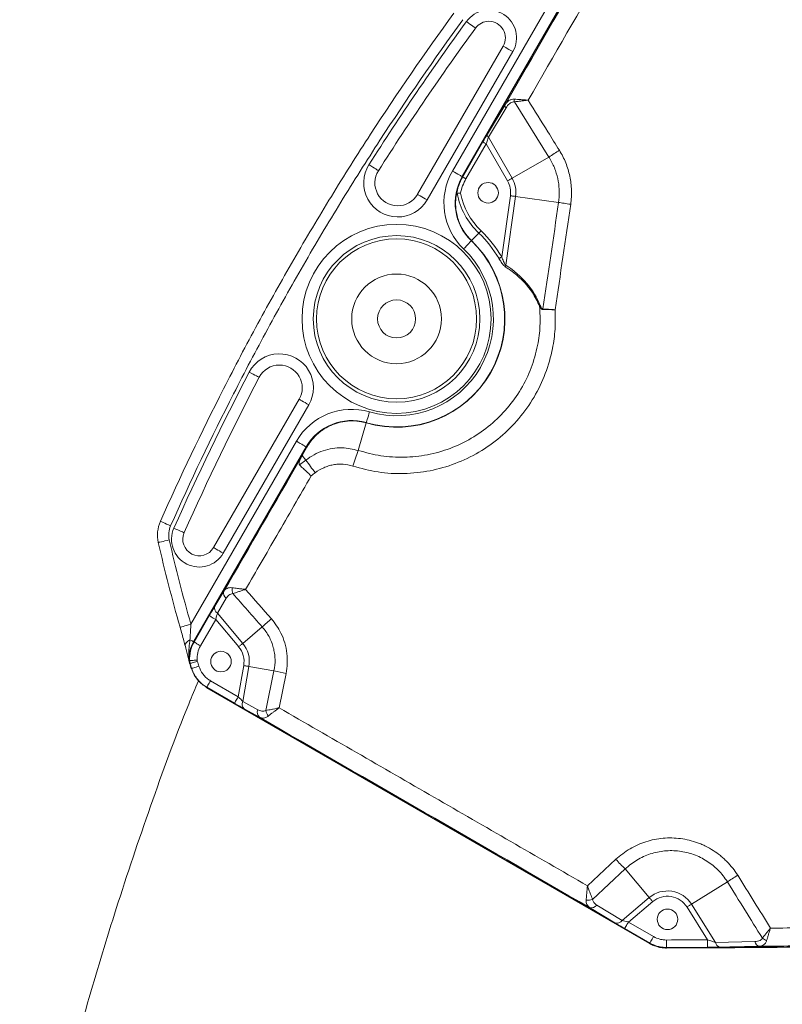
# Model space of a CAD drawing. Header units: millimetres. Extents: x 127 to 4201, y 49 to 2729.
# Tile 87 of 102: x 2602 to 2806, y 1294 to 1558. Entities that reach past the tile are written whole.
import ezdxf

# ---------------------------------------------------------------- set-up
doc = ezdxf.new("R2010")
doc.units = ezdxf.units.MM
doc.header["$LTSCALE"] = 10

msp = doc.modelspace()

# ---------------------------------------------------------------- linework, layer by layer
at = {"color": 7, "linetype": 'Continuous', "lineweight": 15}
for p, q in [((2720.62, 1515.66), (2754.75, 1574.78)), ((2754.72, 1574.73), (2720.62, 1515.66)), ((2754.81, 1574.74), (2720.68, 1515.62)), ((2718.02, 1517.16), (2746.35, 1566.23)), ((2731.57, 1550.62), (2708.65, 1510.92)), ((2734.17, 1549.12), (2711.25, 1509.42)), ((2727.39, 1527.03), (2732.09, 1534.91)), ((2732.35, 1534.05), (2727.64, 1526.18)), ((2743.83, 1520.9), (2734.62, 1535.69)), ((2727.64, 1526.18), (2733.98, 1515.21)), ((2720.76, 1515.58), (2726.15, 1524.93)), ((2727.02, 1524.43), (2721.62, 1515.08)), ((2732.75, 1514.5), (2727.02, 1524.43)), ((2743.83, 1520.9), (2733.98, 1515.21)), ((2720.62, 1515.66), (2720.62, 1515.66)), ((2720.76, 1515.58), (2720.68, 1515.62)), ((2731.22, 1494.17), (2733.52, 1510.55)), ((2734.92, 1510.36), (2732.33, 1491.93)), ((2746.42, 1508.74), (2734.92, 1510.36)), ((2725.07, 1500.55), (2723.13, 1498.52)), ((2723.07, 1498.46), (2723.07, 1498.46)), ((2723.13, 1498.52), (2723.12, 1498.51)), ((2676.98, 1456.06), (2654.05, 1416.36)), ((2679.57, 1454.56), (2656.65, 1414.86)), ((2692.81, 1442.35), (2694.95, 1449.72)), ((2694.95, 1449.72), (2694.95, 1449.73)), ((2694.97, 1449.8), (2694.97, 1449.8)), ((2647.98, 1395.85), (2676.26, 1444.82)), ((2648.73, 1391.14), (2678.86, 1443.32)), ((2678.85, 1443.32), (2648.73, 1391.15)), ((2678.92, 1443.29), (2648.79, 1391.11)), ((2677.81, 1440.99), (2679.05, 1443.21)), ((2678.85, 1443.32), (2678.86, 1443.32)), ((2679.05, 1443.21), (2678.92, 1443.29)), ((2677.09, 1438.48), (2678.8, 1439.78)), ((2677.55, 1440.53), (2677.81, 1440.99)), ((2678.8, 1439.78), (2677.81, 1440.99)), ((2654.44, 1400.71), (2656.82, 1404.68)), ((2657.47, 1402.77), (2655.09, 1398.8)), ((2648.85, 1391.07), (2652.92, 1398.12)), ((2654.66, 1397.12), (2650.59, 1390.07)), ((2660.79, 1389.81), (2654.66, 1397.12)), ((2655.09, 1398.8), (2661.88, 1390.72)), ((2667.1, 1395.1), (2661.88, 1390.72)), ((2648.73, 1391.15), (2648.73, 1391.14)), ((2648.85, 1391.07), (2648.79, 1391.11)), ((2647.53, 1386.14), (2647.53, 1386.09)), ((2647.55, 1385.89), (2647.57, 1385.74)), ((2647.67, 1386.09), (2647.6, 1386.09)), ((2647.68, 1385.28), (2648.09, 1383.95)), ((2647.81, 1385.33), (2647.74, 1385.31)), ((2648.23, 1383.99), (2648.16, 1383.97)), ((2660.67, 1376.42), (2662.14, 1384.77)), ((2663.53, 1384.53), (2661.89, 1375.18)), ((2670.24, 1383.34), (2663.53, 1384.53)), ((2668.09, 1372.72), (2670.24, 1383.34)), ((2673.47, 1382.65), (2671.61, 1373.45)), ((2652.18, 1378.85), (2770.79, 1310.37)), ((2652.25, 1378.97), (2652.22, 1378.91)), ((2652.22, 1378.91), (2770.83, 1310.43)), ((2659.67, 1374.69), (2652.25, 1378.97)), ((2653.25, 1380.7), (2660.67, 1376.42)), ((2661.89, 1375.18), (2665.94, 1372.93)), ((2666.33, 1370.95), (2662.28, 1373.2)), ((2754.16, 1325.81), (2761.77, 1332.9)), ((2764.27, 1330.32), (2755.5, 1322.17)), ((2764.27, 1330.32), (2770.7, 1322.65)), ((2791.6, 1326.89), (2782, 1320.87)), ((2756.63, 1320.63), (2763.43, 1316.55)), ((2763.43, 1316.55), (2770.7, 1322.65)), ((2771.61, 1321.57), (2765.11, 1316.12)), ((2782, 1320.87), (2788.43, 1310.63)), ((2761.52, 1315.91), (2754.72, 1319.98)), ((2786.31, 1311.34), (2780.8, 1320.12)), ((2765.11, 1316.12), (2771.86, 1312.22)), ((2770.86, 1310.49), (2764.11, 1314.39)), ((2770.86, 1310.49), (2770.83, 1310.43)), ((2788.43, 1310.63), (2798.96, 1310.86)), ((2775.31, 1309.3), (2775.31, 1309.23))]:
    msp.add_line(p, q, dxfattribs=at)
at = {"color": 7, "linetype": 'Continuous', "lineweight": 15, "flags": 128}
for points in [[(2724.19, 1555.42), (2724.16, 1555.44), (2724.03, 1555.54), (2723.81, 1555.69), (2723.51, 1555.91), (2723.14, 1556.18), (2722.71, 1556.49), (2722.25, 1556.83), (2721.77, 1557.18)], [(2727.02, 1524.43), (2726.85, 1524.52), (2726.69, 1524.62), (2726.54, 1524.7), (2726.41, 1524.78), (2726.3, 1524.84), (2726.22, 1524.89), (2726.17, 1524.92), (2726.15, 1524.93)], [(2698.21, 1517.25), (2698.17, 1517.27), (2698.04, 1517.36), (2697.81, 1517.5), (2697.5, 1517.7), (2697.11, 1517.95), (2696.67, 1518.23), (2696.18, 1518.54), (2695.68, 1518.86)], [(2720.62, 1515.66), (2720.55, 1515.7), (2720.39, 1515.79), (2720.15, 1515.93), (2719.83, 1516.12), (2719.44, 1516.34), (2718.99, 1516.6), (2718.52, 1516.87), (2718.02, 1517.16)], [(2721.62, 1515.08), (2721.46, 1515.18), (2721.29, 1515.27), (2721.15, 1515.35), (2721.02, 1515.43), (2720.91, 1515.49), (2720.83, 1515.54), (2720.78, 1515.57), (2720.76, 1515.58)], [(2732.75, 1514.5), (2732.92, 1514.6), (2733.09, 1514.69), (2733.25, 1514.79), (2733.41, 1514.88), (2733.57, 1514.97), (2733.71, 1515.05), (2733.85, 1515.13), (2733.98, 1515.21)], [(2733.52, 1510.55), (2733.71, 1510.53), (2733.91, 1510.5), (2734.09, 1510.47), (2734.28, 1510.45), (2734.45, 1510.42), (2734.62, 1510.4), (2734.78, 1510.38), (2734.92, 1510.36)], [(2749.66, 1508.27), (2749.2, 1508.33), (2748.76, 1508.4), (2748.32, 1508.46), (2747.9, 1508.52), (2747.5, 1508.58), (2747.11, 1508.64), (2746.75, 1508.69), (2746.42, 1508.74)], [(2725.67, 1501.17), (2725.58, 1501.08), (2725.49, 1500.99), (2725.4, 1500.9), (2725.32, 1500.81), (2725.25, 1500.73), (2725.18, 1500.66), (2725.12, 1500.6), (2725.07, 1500.55)], [(2723.07, 1498.46), (2723.02, 1498.41), (2722.89, 1498.28), (2722.69, 1498.07), (2722.44, 1497.8), (2722.13, 1497.48), (2721.77, 1497.11), (2721.39, 1496.71), (2720.99, 1496.3)], [(2731.22, 1494.17), (2731.1, 1494.1), (2730.99, 1494.03), (2730.89, 1493.97), (2730.78, 1493.91), (2730.69, 1493.86), (2730.61, 1493.81), (2730.53, 1493.76), (2730.47, 1493.73)], [(2666.27, 1461.94), (2666.24, 1461.95), (2666.1, 1462.03), (2665.86, 1462.15), (2665.53, 1462.32), (2665.12, 1462.54), (2664.65, 1462.78), (2664.14, 1463.05), (2663.61, 1463.32)], [(2694.97, 1449.8), (2695, 1449.87), (2695.05, 1450.05), (2695.13, 1450.32), (2695.23, 1450.68), (2695.36, 1451.11), (2695.5, 1451.6), (2695.65, 1452.13), (2695.81, 1452.68)], [(2678.85, 1443.32), (2678.79, 1443.36), (2678.63, 1443.45), (2678.39, 1443.59), (2678.06, 1443.78), (2677.67, 1444.01), (2677.23, 1444.26), (2676.75, 1444.54), (2676.26, 1444.82)], [(2639.84, 1423.39), (2639.86, 1423.38), (2640, 1423.32), (2640.24, 1423.21), (2640.58, 1423.06), (2641, 1422.87), (2641.49, 1422.65), (2642.02, 1422.42), (2642.57, 1422.17)], [(2646.21, 1420.35), (2646.17, 1420.37), (2646.03, 1420.43), (2645.78, 1420.54), (2645.44, 1420.69), (2645.02, 1420.88), (2644.54, 1421.09), (2644.01, 1421.32), (2643.47, 1421.57)], [(2639.28, 1417.74), (2639.31, 1417.74), (2639.46, 1417.78), (2639.72, 1417.84), (2640.09, 1417.92), (2640.54, 1418.02), (2641.05, 1418.14), (2641.62, 1418.27), (2642.2, 1418.4)], [(2654.66, 1397.12), (2654.32, 1397.32), (2654, 1397.5), (2653.7, 1397.67), (2653.44, 1397.82), (2653.23, 1397.95), (2653.06, 1398.04), (2652.96, 1398.1), (2652.92, 1398.12)], [(2645.1, 1395.03), (2645.13, 1395.04), (2645.28, 1395.08), (2645.54, 1395.15), (2645.89, 1395.26), (2646.34, 1395.38), (2646.85, 1395.53), (2647.4, 1395.69), (2647.98, 1395.85)], [(2646.52, 1389.91), (2646.47, 1390.12), (2646.49, 1390.34), (2646.56, 1390.58), (2646.7, 1390.81), (2646.89, 1391.05), (2647.14, 1391.28), (2647.43, 1391.5), (2647.76, 1391.7)], [(2648.73, 1391.15), (2648.7, 1391.16), (2648.65, 1391.19), (2648.57, 1391.24), (2648.46, 1391.3), (2648.32, 1391.38), (2648.16, 1391.48), (2647.97, 1391.58), (2647.76, 1391.7)], [(2650.59, 1390.07), (2650.25, 1390.27), (2649.93, 1390.45), (2649.63, 1390.62), (2649.37, 1390.78), (2649.16, 1390.9), (2648.99, 1390.99), (2648.89, 1391.05), (2648.85, 1391.07)], [(2660.79, 1389.81), (2660.94, 1389.94), (2661.09, 1390.06), (2661.24, 1390.18), (2661.38, 1390.3), (2661.51, 1390.42), (2661.64, 1390.53), (2661.76, 1390.63), (2661.88, 1390.72)], [(2649.67, 1386.21), (2649.28, 1386.19), (2648.91, 1386.17), (2648.57, 1386.15), (2648.27, 1386.13), (2648.02, 1386.11), (2647.83, 1386.1), (2647.72, 1386.1), (2647.67, 1386.09)], [(2649.72, 1385.92), (2649.35, 1385.8), (2649, 1385.69), (2648.67, 1385.59), (2648.38, 1385.5), (2648.15, 1385.43), (2647.97, 1385.37), (2647.85, 1385.34), (2647.81, 1385.33)], [(2650.13, 1384.59), (2649.77, 1384.48), (2649.41, 1384.37), (2649.08, 1384.26), (2648.8, 1384.17), (2648.56, 1384.1), (2648.38, 1384.04), (2648.27, 1384.01), (2648.23, 1383.99)], [(2662.14, 1384.77), (2662.34, 1384.74), (2662.53, 1384.7), (2662.71, 1384.67), (2662.9, 1384.64), (2663.07, 1384.61), (2663.24, 1384.58), (2663.39, 1384.55), (2663.53, 1384.53)], [(2653.25, 1380.7), (2653.06, 1380.37), (2652.87, 1380.05), (2652.7, 1379.75), (2652.55, 1379.49), (2652.43, 1379.27), (2652.33, 1379.11), (2652.27, 1379.01), (2652.25, 1378.97)], [(2660.67, 1376.42), (2660.48, 1376.08), (2660.29, 1375.76), (2660.12, 1375.47), (2659.97, 1375.2), (2659.84, 1374.99), (2659.75, 1374.83), (2659.69, 1374.73), (2659.67, 1374.69)], [(2794.38, 1328.62), (2793.99, 1328.38), (2793.61, 1328.14), (2793.24, 1327.91), (2792.87, 1327.68), (2792.53, 1327.47), (2792.2, 1327.26), (2791.88, 1327.07), (2791.6, 1326.89)], [(2771.61, 1321.57), (2771.48, 1321.72), (2771.36, 1321.87), (2771.24, 1322.02), (2771.12, 1322.16), (2771, 1322.29), (2770.89, 1322.42), (2770.79, 1322.54), (2770.7, 1322.65)], [(2780.8, 1320.12), (2780.97, 1320.23), (2781.13, 1320.33), (2781.3, 1320.43), (2781.45, 1320.53), (2781.6, 1320.62), (2781.75, 1320.71), (2781.88, 1320.8), (2782, 1320.87)], [(2765.11, 1316.12), (2764.92, 1315.78), (2764.73, 1315.46), (2764.56, 1315.17), (2764.41, 1314.91), (2764.29, 1314.69), (2764.19, 1314.53), (2764.13, 1314.43), (2764.11, 1314.39)], [(2771.86, 1312.22), (2771.67, 1311.89), (2771.49, 1311.56), (2771.31, 1311.27), (2771.16, 1311.01), (2771.04, 1310.79), (2770.95, 1310.63), (2770.89, 1310.53), (2770.86, 1310.49)], [(2775.31, 1311.3), (2775.31, 1310.92), (2775.31, 1310.54), (2775.31, 1310.2), (2775.31, 1309.9), (2775.31, 1309.65), (2775.31, 1309.46), (2775.31, 1309.35), (2775.31, 1309.3)], [(2786.31, 1311.34), (2786.31, 1310.96), (2786.31, 1310.59), (2786.32, 1310.24), (2786.32, 1309.94), (2786.32, 1309.69), (2786.32, 1309.51), (2786.32, 1309.39), (2786.32, 1309.34)]]:
    msp.add_lwpolyline(points, dxfattribs=at)
at = {"color": 8, "linetype": 'Continuous', "lineweight": 15, "flags": 128}
for points in [[(2734.17, 1549.12), (2733.65, 1549.42), (2733.15, 1549.71), (2732.7, 1549.97), (2732.3, 1550.2), (2731.98, 1550.39), (2731.74, 1550.52), (2731.61, 1550.6), (2731.57, 1550.62)], [(2711.25, 1509.42), (2710.73, 1509.72), (2710.23, 1510.01), (2709.78, 1510.27), (2709.38, 1510.5), (2709.06, 1510.68), (2708.82, 1510.82), (2708.68, 1510.9), (2708.65, 1510.92)], [(2679.57, 1454.56), (2679.06, 1454.86), (2678.56, 1455.15), (2678.1, 1455.41), (2677.7, 1455.64), (2677.38, 1455.82), (2677.15, 1455.96), (2677.01, 1456.04), (2676.98, 1456.06)], [(2656.65, 1414.86), (2656.13, 1415.15), (2655.64, 1415.44), (2655.18, 1415.7), (2654.78, 1415.93), (2654.46, 1416.12), (2654.22, 1416.26), (2654.09, 1416.33), (2654.05, 1416.36)]]:
    msp.add_lwpolyline(points, dxfattribs=at)
at = {"color": 7, "linetype": 'Continuous', "lineweight": 15}
for centre, radius in [((2727.55, 1511.33), 2.75), ((2703.06, 1477.57), 25.3), ((2703.06, 1477.57), 22.3), ((2703.06, 1477.57), 21.42), ((2703.06, 1477.57), 12), ((2703.06, 1477.57), 5.1), ((2656.06, 1385.84), 2.75), ((2775.58, 1316.84), 2.75)]:
    msp.add_circle(centre, radius, dxfattribs=at)
for centre, radius, start, end in [((2727.76, 1552.83), 7.41, 330, 143.9724), ((3324.78, 1118.62), 745.63, 143.97238, 147.53529), ((3324.78, 1118.62), 742.63, 143.97238, 147.53529), ((2727.76, 1552.83), 4.41, 90, 143.9724), ((2727.76, 1552.83), 4.41, 330, 90), ((2732.8, 1534.65), 0.751, 160.1914, 232.8971), ((2736.05, 1536.06), 1.48, 167.35, 194.6043), ((2728.09, 1526.78), 0.751, 160.1871, 232.8977), ((2805.92, 1427.24), 112.37, 121.8424, 123.54), ((2703.36, 1513.97), 9.11, 147.5353, 330), ((2703.36, 1513.97), 6.11, 147.5353, 330), ((2732.81, 1508.62), 17.07, 150, 226.2258), ((2732.81, 1508.62), 14.07, 150, 226.2258), ((2732.81, 1508.62), 14.07, 150, 226.2258), ((2732.81, 1508.62), 14, 150, 226.2258), ((2732.81, 1508.62), 13.91, 150, 170.9983), ((2732.81, 1508.62), 12.91, 150, 168.512), ((2727.41, 1511.41), 6.17, 352, 30), ((2727.41, 1511.41), 7.59, 352, 30), ((2738.9, 1514.99), 20, 190.9364, 226.2258), ((2738.9, 1514.99), 19.13, 191.4364, 226.2258), ((2703.06, 1477.57), 31.82, 30.5076, 46.2258), ((2703.06, 1477.57), 32.68, 30.5076, 46.2258), ((2703.06, 1477.57), 29.01, 253.7742, 46.2258), ((2703.06, 1477.57), 29, 253.7742, 46.2258), ((2703.06, 1477.57), 28.93, 253.7742, 46.2258), ((2703.06, 1477.57), 28.93, 253.7742, 46.2258), ((2703.06, 1477.57), 25.93, 253.7742, 46.2258), ((2733.39, 1491.5), 1.14, 158.0413, 182.2205), ((2742.12, 1480.42), 0.965, 130.0717, 144.2926), ((2743.61, 1480.11), 1.41, 174.659, 180.5076), ((2671.69, 1459.11), 9.11, 330, 152.4647), ((3324.78, 1118.62), 745.63, 152.46471, 156.02762), ((2671.69, 1459.11), 6.11, 90, 152.4647), ((2671.69, 1459.11), 6.11, 330, 90), ((3324.78, 1118.62), 742.63, 152.46471, 156.02762), ((2691.04, 1436.29), 17.07, 73.7742, 150), ((2691.04, 1436.29), 14.07, 73.7742, 150), ((2691.04, 1436.29), 14.07, 73.7742, 150), ((2691.04, 1436.29), 14, 73.7742, 150), ((2752.31, 1419.18), 63.86, 158.7226, 162.7137), ((2730.84, 1475.25), 62.98, 214.2828, 218.1076), ((2650.24, 1418.56), 7.41, 156.0276, 330), ((2650.24, 1418.56), 4.41, 156.0276, 330), ((2662.1, 1405.11), 3.06, 170.7919, 200.6166), ((2658.35, 1404.14), 1.62, 160.3983, 237.1265), ((2655.97, 1400.17), 1.62, 160.3985, 237.1261), ((2771.96, 1280.91), 155.04, 131.339, 132.559), ((2656.58, 1386.61), 9.07, 150, 182.9768), ((2656.58, 1386.61), 9.07, 150, 183.3161), ((2656.58, 1386.61), 9, 150, 183.3161), ((2656.58, 1386.61), 8.93, 150, 183.3161), ((2656.58, 1386.61), 6.93, 150, 183.3161), ((2656.06, 1385.84), 6.17, 350, 40), ((2656.06, 1385.84), 7.59, 350, 40), ((2650.22, 1386.25), 2.7, 182.3085, 188.9182), ((3070.42, 1516.06), 442.44, 197.1889, 197.3695), ((3070.42, 1516.06), 442.37, 197.1889, 197.3695), ((3070.42, 1516.06), 440.37, 197.1889, 197.3695), ((2702.56, 1526.72), 146.97, 257.2986, 258.5869), ((2663.33, 1374.44), 1.62, 152.8748, 229.6009), ((2667.38, 1372.19), 1.62, 152.8738, 229.6019), ((2671.1, 1373.22), 3.06, 189.3215, 219.2056), ((2815.91, 1382.92), 73.72, 222.7352, 225.5233), ((2775.58, 1316.84), 7.59, 32.0917, 130), ((2754.34, 1324.9), 2.97, 259.9011, 293.0283), ((2755.27, 1321.51), 1.62, 250.3985, 327.126), ((2775.58, 1316.84), 6.17, 32.0917, 130), ((2762.07, 1317.44), 1.62, 250.3978, 327.1273), ((2789.89, 1310.84), 1.48, 188.079, 260.1163), ((2800.43, 1311.07), 1.48, 188.1629, 260.2485), ((2802.96, 1314.04), 3, 228.4551, 253.7858)]:
    msp.add_arc(centre, radius, start, end, dxfattribs=at)
for centre, major_axis, ratio, start_param, end_param in [((2726.18, 1524.88), (1.73, 3), 0.015115, 0.776669, 1.562067), ((2727.05, 1524.38), (0.87, 2.5), 0.017272, 0.770433, 1.555831), ((2717.11, 1475.6), (25.55, -3.59), 0.816497, 0.436202, 1.0516), ((2652.97, 1398.07), (2.13, 3.69), 0.016402, 0.779427, 1.564825), ((2654.7, 1397.07), (0.6, 2.4), 0.024275, 0.767713, 1.553111), ((2660.68, 1376.49), (-1.72, 1.78), 0.024275, 1.588482, 2.37388), ((2659.68, 1374.76), (3.69, -2.13), 0.016402, 4.71836, 5.503759), ((2764.17, 1314.44), (3.69, -2.13), 0.016402, 3.921019, 4.706417), ((2765.17, 1316.17), (2.4, -0.6), 0.024275, 3.909306, 4.694704)]:
    msp.add_ellipse(centre, major_axis=major_axis, ratio=ratio, start_param=start_param, end_param=end_param, dxfattribs=at)
for points, knots in [([(2731.01, 2109.28), (2729, 2108.31), (2719.22, 2103.64), (2702.3, 2094.37), (2680.3, 2081.48), (2659.02, 2067.71), (2638.31, 2053.11), (2618.09, 2037.57), (2598.41, 2021.12), (2579.32, 2003.75), (2560.97, 1985.61), (2543.39, 1966.72), (2526.71, 1947.23), (2510.95, 1927.19), (2496.1, 1906.65), (2482.11, 1885.52), (2468.91, 1863.7), (2456.55, 1841.23), (2445.07, 1818.12), (2434.56, 1794.55), (2425.03, 1770.57), (2416.57, 1746.36), (2409.15, 1721.96), (2402.78, 1697.43), (2397.41, 1672.66), (2393.04, 1647.54), (2389.68, 1622.11), (2387.37, 1596.41), (2386.11, 1570.63), (2386.02, 1544.83), (2386.48, 1526), (2387.29, 1515.81), (2387.42, 1514.18)], [0, 0, 0, 0, 0.009206, 0.044634, 0.079409, 0.114202, 0.148981, 0.183767, 0.219186, 0.254597, 0.290022, 0.32543, 0.360858, 0.395632, 0.430426, 0.465205, 0.49999, 0.535409, 0.57082, 0.606246, 0.641653, 0.677081, 0.711856, 0.746649, 0.781428, 0.816214, 0.851633, 0.887044, 0.922469, 0.957877, 0.993305, 1, 1, 1, 1]), ([(2524.14, 1200.53), (2518.9, 1207.57), (2508.51, 1221.52), (2493.75, 1242.47), (2479.89, 1263.2), (2467.07, 1283.71), (2456.19, 1302.55), (2447.1, 1319.73), (2439.6, 1335.27), (2432.97, 1350.61), (2427.25, 1365.74), (2422.49, 1380.67), (2418.74, 1395.36), (2416.05, 1409.82), (2414.48, 1424.04), (2414.08, 1437.99), (2414.88, 1451.59), (2416.92, 1464.83), (2420.21, 1477.71), (2424.64, 1490.38), (2430.41, 1503.8), (2437.58, 1518.04), (2446.12, 1533.21), (2455.36, 1548.67), (2465.06, 1564.58), (2474.98, 1581.11), (2484.88, 1598.39), (2492.82, 1613.54), (2499.14, 1625.92), (2503.97, 1635.24), (2508.83, 1644.25), (2513.77, 1652.78), (2518.83, 1660.66), (2523.67, 1667.23), (2528.3, 1672.53), (2532.67, 1676.68), (2537.2, 1680.04), (2541.92, 1682.53), (2546.83, 1684.04), (2552.3, 1684.67), (2558.35, 1684.32), (2564.98, 1682.91), (2571.77, 1680.66), (2578.69, 1677.74), (2585.71, 1674.34), (2592.79, 1670.63), (2600.76, 1666.32), (2609.59, 1661.6), (2619.22, 1656.93), (2628.69, 1653.27), (2638.54, 1650.45), (2648.76, 1648.54), (2659.35, 1647.65), (2669.43, 1647.64), (2675.96, 1648.25), (2679.05, 1648.53)], [0, 0, 0, 0, 0.029286, 0.058087, 0.086365, 0.114091, 0.141249, 0.162186, 0.182773, 0.203022, 0.222951, 0.242588, 0.261969, 0.28114, 0.300158, 0.31909, 0.338016, 0.356683, 0.375527, 0.394668, 0.414198, 0.438231, 0.463, 0.488554, 0.514922, 0.542129, 0.570203, 0.599148, 0.614223, 0.629318, 0.644341, 0.659208, 0.673852, 0.688223, 0.699312, 0.710229, 0.720998, 0.731662, 0.742291, 0.752961, 0.766115, 0.779471, 0.793039, 0.806796, 0.820692, 0.834661, 0.848625, 0.867665, 0.886326, 0.904459, 0.922101, 0.942585, 0.962629, 0.982341, 1, 1, 1, 1]), ([(2639.84, 1423.39), (2645.17, 1435.38), (2650.81, 1447.21), (2659.74, 1464.73), (2662.79, 1470.54), (2669.05, 1482.07), (2672.26, 1487.79), (2678.81, 1499.15), (2682.17, 1504.78), (2689.02, 1515.96), (2692.52, 1521.51), (2703.24, 1538.01), (2710.67, 1548.82), (2718.38, 1559.43)], [0, 0, 0, 0, 0.25, 0.25, 0.375, 0.375, 0.5, 0.5, 0.625, 0.625, 0.75, 0.75, 1, 1, 1, 1]), ([(2720.8, 1557.67), (2713.12, 1547.1), (2705.72, 1536.34), (2695.05, 1519.9), (2691.56, 1514.38), (2684.73, 1503.24), (2681.39, 1497.63), (2674.86, 1486.31), (2671.67, 1480.61), (2665.44, 1469.13), (2662.4, 1463.35), (2653.51, 1445.9), (2647.89, 1434.11), (2642.57, 1422.17)], [0, 0, 0, 0, 0.25, 0.25, 0.375, 0.375, 0.5, 0.5, 0.625, 0.625, 0.75, 0.75, 1, 1, 1, 1]), ([(2732.09, 1534.91), (2732.37, 1535.36), (2732.7, 1535.73), (2733.32, 1536.13), (2733.55, 1536.24), (2734.05, 1536.38), (2734.32, 1536.41), (2734.61, 1536.39)], [0, 0, 0, 0, 0.5, 0.5, 0.75, 0.75, 1, 1, 1, 1]), ([(2734.62, 1535.69), (2734.36, 1535.68), (2734.12, 1535.63), (2733.68, 1535.44), (2733.47, 1535.31), (2732.92, 1534.87), (2732.61, 1534.49), (2732.35, 1534.05)], [0, 0, 0, 0, 0.25, 0.25, 0.5, 0.5, 1, 1, 1, 1]), ([(2734.61, 1536.39), (2734.86, 1536.37), (2735.12, 1536.35), (2735.69, 1536.31), (2736, 1536.29), (2736.62, 1536.24), (2736.95, 1536.22), (2737.44, 1536.18), (2737.61, 1536.17), (2737.95, 1536.14), (2738.12, 1536.13), (2738.28, 1536.12)], [0, 0, 0, 0, 0.25, 0.25, 0.5, 0.5, 0.75, 0.75, 0.875, 0.875, 1, 1, 1, 1]), ([(2734.62, 1535.69), (2734.87, 1535.72), (2735.13, 1535.75), (2735.7, 1535.82), (2736, 1535.86), (2736.63, 1535.93), (2736.95, 1535.97), (2737.44, 1536.02), (2737.61, 1536.04), (2737.95, 1536.08), (2738.12, 1536.1), (2738.28, 1536.12)], [0, 0, 0, 0, 0.25, 0.25, 0.5, 0.5, 0.75, 0.75, 0.875, 0.875, 1, 1, 1, 1]), ([(2738.28, 1536.12), (2740.05, 1533.29), (2741.81, 1530.46), (2743.57, 1527.63), (2744.59, 1525.99), (2745.61, 1524.34), (2746.64, 1522.7)], [0, 0, 0, 0, 0.01, 0.01, 0.01, 0.01581539, 0.01581539, 0.01581539, 0.01581539]), ([(2746.42, 1508.74), (2746.51, 1509.68), (2746.7, 1511.58), (2746.4, 1514.48), (2745.64, 1517.39), (2744.67, 1519.52), (2743.99, 1520.65), (2743.83, 1520.9)], [0, 0, 0, 0, 0.2223156, 0.4504027, 0.6871271, 0.9308232, 1, 1, 1, 1]), ([(2746.64, 1522.7), (2746.97, 1522.16), (2747.28, 1521.61), (2747.85, 1520.49), (2748.1, 1519.92), (2748.8, 1518.18), (2749.16, 1516.98), (2749.55, 1515.14), (2749.65, 1514.51), (2749.8, 1513.26), (2749.85, 1512.64), (2749.91, 1510.77), (2749.84, 1509.52), (2749.66, 1508.27)], [0, 0, 0, 0, 0.125, 0.125, 0.25, 0.25, 0.5, 0.5, 0.625, 0.625, 0.75, 0.75, 1, 1, 1, 1]), ([(2723.13, 1498.52), (2722.26, 1499.36), (2721.52, 1500.28), (2720.74, 1501.54), (2720.6, 1501.8), (2720.33, 1502.32), (2720.2, 1502.58), (2719.84, 1503.37), (2719.64, 1503.9), (2719.31, 1504.98), (2719.18, 1505.53), (2718.99, 1506.62), (2718.92, 1507.16), (2718.86, 1508.22), (2718.86, 1508.75), (2718.92, 1509.8), (2718.98, 1510.3), (2719.06, 1510.8)], [0, 0, 0, 0, 0.25, 0.25, 0.3125, 0.3125, 0.375, 0.375, 0.5, 0.5, 0.625, 0.625, 0.75, 0.75, 0.875, 0.875, 1, 1, 1, 1]), ([(2719.27, 1511.19), (2719.21, 1511.19), (2719.17, 1511.13), (2719.1, 1510.98), (2719.08, 1510.89), (2719.06, 1510.8)], [0, 0, 0, 0, 0.5, 0.5, 1, 1, 1, 1]), ([(2719.27, 1511.19), (2719.31, 1511.19), (2719.37, 1511.19), (2719.49, 1511.19), (2719.57, 1511.19), (2719.8, 1511.19), (2719.98, 1511.19), (2720.15, 1511.19)], [0, 0, 0, 0, 0.25, 0.25, 0.5, 0.5, 1, 1, 1, 1]), ([(2732.25, 1491.46), (2732.09, 1491.59), (2731.69, 1491.91), (2731.08, 1492.74), (2730.67, 1493.4), (2730.47, 1493.73)], [0, 0, 0, 0, 0.24516, 0.622491, 1, 1, 1, 1]), ([(2731.22, 1494.17), (2731.29, 1493.96), (2731.37, 1493.76), (2731.53, 1493.35), (2731.61, 1493.15), (2731.79, 1492.76), (2731.89, 1492.57), (2732.04, 1492.3), (2732.1, 1492.22), (2732.21, 1492.06), (2732.27, 1491.99), (2732.33, 1491.93)], [0, 0, 0, 0, 0.25, 0.25, 0.5, 0.5, 0.75, 0.75, 0.875, 0.875, 1, 1, 1, 1]), ([(2741.34, 1480.98), (2740.73, 1482.23), (2739.46, 1484.86), (2736.77, 1487.97), (2734.29, 1490.12), (2732.71, 1491.15), (2732.25, 1491.46)], [0, 0, 0, 0, 0.26955, 0.56661, 0.871465, 1, 1, 1, 1]), ([(2745.49, 1480.02), (2745.53, 1478.28), (2745.6, 1474.82), (2744.81, 1469.05), (2743.05, 1462.88), (2740.02, 1456.53), (2735.93, 1450.79), (2730.95, 1445.79), (2725.19, 1441.73), (2718.83, 1438.67), (2712.05, 1436.75), (2705.08, 1435.99), (2698.07, 1436.36), (2693.58, 1437.56), (2691.34, 1438.16)], [0, 0, 0, 0, 0.064579, 0.129157, 0.216142, 0.303128, 0.390414, 0.477701, 0.56509, 0.652479, 0.739766, 0.827054, 0.913527, 1, 1, 1, 1]), ([(2692.81, 1442.35), (2694.81, 1441.81), (2698.82, 1440.73), (2705.1, 1440.38), (2711.35, 1441.04), (2717.43, 1442.74), (2723.14, 1445.46), (2728.33, 1449.09), (2732.81, 1453.55), (2736.49, 1458.69), (2739.23, 1464.39), (2740.87, 1470.13), (2741.6, 1475.71), (2741.43, 1479.23), (2741.34, 1480.98)], [0, 0, 0, 0, 0.084881, 0.169764, 0.255554, 0.341344, 0.427316, 0.513287, 0.599206, 0.685123, 0.770762, 0.856398, 0.928199, 1, 1, 1, 1]), ([(2742.2, 1480.09), (2742.15, 1480.1), (2742.03, 1480.12), (2741.8, 1480.26), (2741.56, 1480.56), (2741.41, 1480.84), (2741.34, 1480.98)], [0, 0, 0, 0, 0.141921, 0.310753, 0.664138, 1, 1, 1, 1]), ([(2741.5, 1481.16), (2741.58, 1480.95), (2741.67, 1480.75), (2741.84, 1480.49), (2741.9, 1480.41), (2742.04, 1480.29), (2742.12, 1480.24), (2742.21, 1480.24)], [0, 0, 0, 0, 0.5, 0.5, 0.75, 0.75, 1, 1, 1, 1]), ([(2742.2, 1480.09), (2742.64, 1480.08), (2743.14, 1480.07), (2743.99, 1480.05), (2744.28, 1480.05), (2744.73, 1480.04), (2744.88, 1480.03), (2745.18, 1480.02), (2745.34, 1480.02), (2745.49, 1480.02)], [0, 0, 0, 0, 0.5, 0.5, 0.75, 0.75, 0.875, 0.875, 1, 1, 1, 1]), ([(2742.21, 1480.24), (2742.65, 1480.21), (2743.15, 1480.17), (2744, 1480.12), (2744.29, 1480.1), (2744.73, 1480.07), (2744.88, 1480.06), (2745.18, 1480.04), (2745.34, 1480.03), (2745.49, 1480.02)], [0, 0, 0, 0, 0.5, 0.5, 0.75, 0.75, 0.875, 0.875, 1, 1, 1, 1]), ([(2679.05, 1443.21), (2679.7, 1444.37), (2680.52, 1445.46), (2681.81, 1446.69), (2682.08, 1446.93), (2682.65, 1447.39), (2682.94, 1447.62), (2683.86, 1448.25), (2684.51, 1448.63), (2685.57, 1449.12), (2685.94, 1449.28), (2686.68, 1449.55), (2687.06, 1449.68), (2688.23, 1449.99), (2689.04, 1450.14), (2690.72, 1450.29), (2691.56, 1450.29), (2692.83, 1450.17), (2693.26, 1450.1), (2694.11, 1449.94), (2694.53, 1449.84), (2694.95, 1449.72)], [0, 0, 0, 0, 0.25, 0.25, 0.3125, 0.3125, 0.375, 0.375, 0.5, 0.5, 0.5625, 0.5625, 0.625, 0.625, 0.75, 0.75, 0.875, 0.875, 0.9375, 0.9375, 1, 1, 1, 1]), ([(2678.8, 1439.78), (2679.51, 1440.28), (2680.94, 1441.29), (2683.34, 1442.31), (2685.88, 1442.93), (2689.08, 1443.19), (2691.37, 1442.68), (2692.81, 1442.35)], [0, 0, 0, 0, 0.174719, 0.354685, 0.526559, 0.703418, 1, 1, 1, 1]), ([(2677.55, 1440.53), (2677.37, 1440.18), (2677.06, 1439.61), (2676.91, 1438.94), (2676.97, 1438.61), (2677.07, 1438.5), (2677.09, 1438.48)], [0, 0, 0, 0, 0.441128, 0.731825, 0.94098, 1, 1, 1, 1]), ([(2680.22, 1435.57), (2680.21, 1435.57), (2679.77, 1435.96), (2678.92, 1436.73), (2677.8, 1437.77), (2677.33, 1438.24), (2677.09, 1438.48)], [0, 0, 0, 0, 0.0044, 0.341864, 0.670833, 1, 1, 1, 1]), ([(2691.34, 1438.16), (2690.49, 1438.43), (2689.62, 1438.59), (2688.29, 1438.68), (2687.84, 1438.69), (2686.96, 1438.64), (2686.52, 1438.59), (2685.66, 1438.44), (2685.23, 1438.33), (2684.38, 1438.07), (2683.96, 1437.92), (2682.75, 1437.38), (2681.99, 1436.93), (2681.29, 1436.39)], [0, 0, 0, 0, 0.25, 0.25, 0.375, 0.375, 0.5, 0.5, 0.625, 0.625, 0.75, 0.75, 1, 1, 1, 1]), ([(2680.22, 1435.57), (2677.14, 1430.23), (2671.28, 1420.1), (2665.43, 1409.96), (2662.65, 1405.15)], [0, 0, 0, 0, 0.525952, 1, 1, 1, 1]), ([(2639.28, 1417.74), (2639.07, 1418.68), (2639.01, 1419.64), (2639.2, 1421.57), (2639.44, 1422.5), (2639.84, 1423.39)], [0, 0, 0, 0, 0.5, 0.5, 1, 1, 1, 1]), ([(2642.57, 1422.17), (2642.31, 1421.58), (2642.15, 1420.96), (2642.02, 1419.67), (2642.06, 1419.03), (2642.2, 1418.4)], [0, 0, 0, 0, 0.5, 0.5, 1, 1, 1, 1]), ([(2642.2, 1418.4), (2643.09, 1414.62), (2644.87, 1407.07), (2646.95, 1399.59), (2647.98, 1395.85)], [0, 0, 0, 0, 0.5001748, 1, 1, 1, 1]), ([(2656.82, 1404.68), (2657.03, 1405.02), (2657.32, 1405.28), (2657.89, 1405.52), (2658.1, 1405.58), (2658.56, 1405.64), (2658.81, 1405.63), (2659.08, 1405.6)], [0, 0, 0, 0, 0.5, 0.5, 0.75, 0.75, 1, 1, 1, 1]), ([(2662.65, 1405.15), (2662.64, 1405.15), (2662.63, 1405.16), (2662.6, 1405.16), (2662.54, 1405.17), (2662.43, 1405.18), (2662.29, 1405.2), (2662, 1405.23), (2661.37, 1405.31), (2660.28, 1405.44), (2659.51, 1405.54), (2659.08, 1405.6)], [0, 0, 0, 0, 0.003646, 0.011401, 0.023232, 0.047332, 0.096531, 0.131535, 0.270785, 0.580535, 1, 1, 1, 1]), ([(2659.23, 1404.03), (2659.46, 1404.11), (2659.71, 1404.19), (2660.24, 1404.36), (2660.52, 1404.46), (2661.1, 1404.65), (2661.4, 1404.75), (2661.87, 1404.9), (2662.02, 1404.95), (2662.33, 1405.05), (2662.49, 1405.1), (2662.65, 1405.15)], [0, 0, 0, 0, 0.25, 0.25, 0.5, 0.5, 0.75, 0.75, 0.875, 0.875, 1, 1, 1, 1]), ([(2659.23, 1404.03), (2659.03, 1404.01), (2658.84, 1403.96), (2658.5, 1403.81), (2658.34, 1403.72), (2657.9, 1403.38), (2657.67, 1403.1), (2657.47, 1402.77)], [0, 0, 0, 0, 0.25, 0.25, 0.5, 0.5, 1, 1, 1, 1]), ([(2669.56, 1397.31), (2670.49, 1396.08), (2671.99, 1394.08), (2673.21, 1390.82), (2673.76, 1388.07), (2673.88, 1385.31), (2673.61, 1383.55), (2673.47, 1382.65)], [0, 0, 0, 0, 0.29384, 0.474301, 0.660003, 0.82791, 1, 1, 1, 1]), ([(2646.52, 1389.91), (2646.39, 1390.39), (2646.11, 1391.43), (2645.63, 1393.17), (2645.28, 1394.4), (2645.1, 1395.03)], [0, 0, 0, 0, 0.302993, 0.646323, 1, 1, 1, 1]), ([(2647.98, 1395.85), (2647.93, 1394.85), (2647.87, 1393.44), (2647.79, 1392.1), (2647.76, 1391.7)], [0, 0, 0, 0, 0.704688, 1, 1, 1, 1]), ([(2670.24, 1383.34), (2670.46, 1384.38), (2670.55, 1385.43), (2670.51, 1387), (2670.46, 1387.53), (2670.31, 1388.58), (2670.2, 1389.09), (2669.93, 1390.1), (2669.77, 1390.6), (2669.38, 1391.57), (2669.16, 1392.06), (2668.41, 1393.45), (2667.81, 1394.31), (2667.1, 1395.1)], [0, 0, 0, 0, 0.25, 0.25, 0.375, 0.375, 0.5, 0.5, 0.625, 0.625, 0.75, 0.75, 1, 1, 1, 1]), ([(2646.5, 1389.99), (2646.51, 1389.94), (2646.66, 1389.36), (2646.95, 1388.28), (2647.24, 1387.12), (2647.44, 1386.34), (2647.5, 1386.1), (2647.51, 1386.03)], [0, 0, 0, 0, 0.028366, 0.368261, 0.736302, 0.922578, 1, 1, 1, 1]), ([(2646.5, 1389.99), (2646.51, 1389.94), (2646.66, 1389.36), (2646.95, 1388.28), (2647.24, 1387.12), (2647.44, 1386.34), (2647.5, 1386.1), (2647.51, 1386.03)], [0, 0, 0, 0, 0.028366, 0.368261, 0.736302, 0.922578, 1, 1, 1, 1]), ([(2647.76, 1391.7), (2647.59, 1390.29), (2647.38, 1388.64), (2647.47, 1386.78), (2647.51, 1386.35), (2647.53, 1386.14)], [0, 0, 0, 0, 0.744663, 0.87139, 1, 1, 1, 1]), ([(2647.53, 1386.09), (2647.54, 1386.03), (2647.54, 1385.92), (2647.57, 1385.76), (2647.6, 1385.6), (2647.63, 1385.44), (2647.66, 1385.34), (2647.68, 1385.28)], [0, 0, 0, 0, 0.199974, 0.39949, 0.599018, 0.799032, 1, 1, 1, 1]), ([(2647.56, 1385.82), (2647.56, 1385.82), (2647.56, 1385.81), (2647.56, 1385.83), (2647.56, 1385.84)], [0, 0, 0, 0, 0.704333, 1, 1, 1, 1]), ([(2647.56, 1385.82), (2647.56, 1385.82), (2647.56, 1385.81), (2647.56, 1385.83), (2647.56, 1385.84)], [0, 0, 0, 0, 0.704333, 1, 1, 1, 1]), ([(2647.6, 1386.09), (2647.62, 1385.94), (2647.64, 1385.68), (2647.71, 1385.42), (2647.74, 1385.31)], [0, 0, 0, 0, 0.55971, 1, 1, 1, 1]), ([(2647.81, 1385.33), (2647.81, 1385.33), (2647.81, 1385.45), (2647.72, 1385.64), (2647.69, 1385.9), (2647.68, 1386.03), (2647.67, 1386.09)], [0, 0, 0, 0, 0.000076, 0.49215, 0.747257, 1, 1, 1, 1]), ([(2648.16, 1383.97), (2648.38, 1383.39), (2648.83, 1382.24), (2650.11, 1380.4), (2651.42, 1379.48), (2652.22, 1378.91)], [0, 0, 0, 0, 0.280275, 0.560565, 1, 1, 1, 1]), ([(2652.25, 1378.97), (2652.25, 1378.97), (2651.63, 1379.28), (2650.31, 1380.36), (2648.92, 1382.11), (2648.4, 1383.52), (2648.23, 1383.99)], [0, 0, 0, 0, 0.00001, 0.317153, 0.768338, 1, 1, 1, 1]), ([(2649.67, 1386.21), (2649.67, 1386.19), (2649.67, 1386.16), (2649.68, 1386.14), (2649.68, 1386.11), (2649.68, 1386.09), (2649.69, 1386.06), (2649.7, 1386.01), (2649.71, 1385.96), (2649.72, 1385.92)], [0, 0, 0, 0, 0.0000753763, 0.0000753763, 0.0000753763, 0.0001504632, 0.0001504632, 0.0001504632, 0.0002988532, 0.0002988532, 0.0002988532, 0.0002988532]), ([(2650.13, 1384.59), (2650.44, 1383.88), (2651.04, 1382.46), (2652.32, 1381.27), (2653.11, 1380.78), (2653.25, 1380.7)], [0, 0, 0, 0, 0.4527766, 0.9055738, 1, 1, 1, 1]), ([(2650, 1380.68), (2649.13, 1378.6), (2644.48, 1367.48), (2637.1, 1347.15), (2628.26, 1320.97), (2620.72, 1295.92), (2614.01, 1272.17), (2609.66, 1256.55), (2607.48, 1248.74)], [0, 0, 0, 0, 0.0476999, 0.2550878, 0.4623678, 0.6415689, 0.8207913, 1, 1, 1, 1]), ([(2671.61, 1373.45), (2671.61, 1373.45), (2671.59, 1373.45), (2671.56, 1373.44), (2671.5, 1373.43), (2671.39, 1373.41), (2671.17, 1373.36), (2670.7, 1373.26), (2670.16, 1373.15), (2669.18, 1372.95), (2668.58, 1372.82), (2668.09, 1372.72)], [0, 0, 0, 0, 0.003651, 0.011456, 0.02334, 0.047569, 0.097039, 0.198844, 0.415655, 0.527761, 1, 1, 1, 1]), ([(2671.61, 1373.45), (2671.61, 1373.45), (2671.6, 1373.44), (2671.57, 1373.42), (2671.52, 1373.39), (2671.43, 1373.32), (2671.25, 1373.18), (2670.86, 1372.89), (2670.42, 1372.56), (2669.63, 1371.96), (2669.13, 1371.59), (2668.74, 1371.28)], [0, 0, 0, 0, 0.003648, 0.011457, 0.023343, 0.04757, 0.097044, 0.198852, 0.415655, 0.527752, 1, 1, 1, 1]), ([(2671.61, 1373.45), (2685.43, 1365.48), (2712.94, 1349.6), (2740.46, 1333.72), (2754.16, 1325.81)], [0, 0, 0, 0, 0.5022, 1, 1, 1, 1]), ([(2665.94, 1372.93), (2666.27, 1372.75), (2666.61, 1372.62), (2667.16, 1372.55), (2667.34, 1372.54), (2667.72, 1372.59), (2667.9, 1372.64), (2668.09, 1372.72)], [0, 0, 0, 0, 0.5, 0.5, 0.75, 0.75, 1, 1, 1, 1]), ([(2668.74, 1371.28), (2668.52, 1371.12), (2668.3, 1370.99), (2667.88, 1370.81), (2667.67, 1370.75), (2667.26, 1370.71), (2667.06, 1370.72), (2666.69, 1370.79), (2666.5, 1370.86), (2666.33, 1370.95)], [0, 0, 0, 0, 0.25, 0.25, 0.5, 0.5, 0.75, 0.75, 1, 1, 1, 1]), ([(2761.77, 1332.9), (2762.35, 1333.44), (2762.95, 1333.94), (2764.22, 1334.88), (2764.87, 1335.31), (2766.89, 1336.49), (2768.31, 1337.13), (2771.32, 1338.09), (2772.84, 1338.4), (2775.17, 1338.61), (2775.95, 1338.64), (2777.53, 1338.61), (2778.31, 1338.55), (2780.63, 1338.25), (2782.15, 1337.88), (2784, 1337.2), (2784.37, 1337.06), (2785.09, 1336.75), (2785.44, 1336.58), (2786.49, 1336.06), (2787.17, 1335.68), (2788.48, 1334.84), (2789.12, 1334.38), (2790.03, 1333.63), (2790.33, 1333.38), (2790.92, 1332.85), (2791.2, 1332.58), (2792.57, 1331.19), (2793.54, 1329.96), (2794.38, 1328.62)], [0, 0, 0, 0, 0.0625, 0.0625, 0.125, 0.125, 0.25, 0.25, 0.375, 0.375, 0.4375, 0.4375, 0.5, 0.5, 0.625, 0.625, 0.65625, 0.65625, 0.6875, 0.6875, 0.75, 0.75, 0.8125, 0.8125, 0.84375, 0.84375, 0.875, 0.875, 1, 1, 1, 1]), ([(2791.6, 1326.89), (2790.9, 1328.02), (2790.08, 1329.04), (2788.93, 1330.21), (2788.69, 1330.44), (2788.2, 1330.88), (2787.95, 1331.1), (2787.18, 1331.72), (2786.64, 1332.1), (2785.54, 1332.8), (2784.97, 1333.12), (2783.8, 1333.7), (2783.19, 1333.96), (2781.32, 1334.63), (2780.05, 1334.93), (2778.1, 1335.18), (2777.44, 1335.22), (2776.12, 1335.24), (2775.46, 1335.21), (2773.51, 1335.02), (2772.23, 1334.75), (2769.72, 1333.92), (2768.53, 1333.38), (2766.85, 1332.37), (2766.3, 1332.01), (2765.25, 1331.21), (2764.75, 1330.78), (2764.27, 1330.32)], [0, 0, 0, 0, 0.125, 0.125, 0.15625, 0.15625, 0.1875, 0.1875, 0.25, 0.25, 0.3125, 0.3125, 0.375, 0.375, 0.5, 0.5, 0.5625, 0.5625, 0.625, 0.625, 0.75, 0.75, 0.875, 0.875, 0.9375, 0.9375, 1, 1, 1, 1]), ([(2754.16, 1325.81), (2754.16, 1325.81), (2754.16, 1325.8), (2754.16, 1325.79), (2754.15, 1325.78), (2754.15, 1325.74), (2754.14, 1325.66), (2754.13, 1325.5), (2754.09, 1325.17), (2754.02, 1324.44), (2753.91, 1323.25), (2753.85, 1322.44), (2753.82, 1321.98)], [0, 0, 0, 0, 0.003383, 0.00385, 0.0073, 0.014949, 0.030614, 0.062721, 0.128783, 0.266959, 0.581285, 1, 1, 1, 1]), ([(2754.16, 1325.81), (2754.16, 1325.81), (2754.16, 1325.8), (2754.17, 1325.79), (2754.17, 1325.78), (2754.18, 1325.74), (2754.21, 1325.67), (2754.26, 1325.52), (2754.37, 1325.2), (2754.62, 1324.51), (2755.03, 1323.38), (2755.33, 1322.61), (2755.5, 1322.17)], [0, 0, 0, 0, 0.00338, 0.003849, 0.007303, 0.014952, 0.030617, 0.06273, 0.128801, 0.266989, 0.581281, 1, 1, 1, 1]), ([(2754.72, 1319.98), (2754.44, 1320.23), (2753.94, 1320.67), (2753.79, 1321.5), (2753.81, 1321.93), (2753.82, 1321.98)], [0, 0, 0, 0, 0.538554, 0.947708, 1, 1, 1, 1]), ([(2755.5, 1322.17), (2755.51, 1322.13), (2755.56, 1321.83), (2755.84, 1321.22), (2756.34, 1320.85), (2756.63, 1320.63)], [0, 0, 0, 0, 0.048868, 0.445739, 1, 1, 1, 1]), ([(2800.97, 1311.8), (2801.11, 1311.98), (2801.27, 1312.18), (2801.61, 1312.59), (2801.79, 1312.81), (2802.16, 1313.26), (2802.36, 1313.5), (2802.65, 1313.86), (2802.76, 1313.99), (2802.96, 1314.23), (2803.06, 1314.36), (2803.16, 1314.48)], [0, 0, 0, 0, 0.25, 0.25, 0.5, 0.5, 0.75, 0.75, 0.875, 0.875, 1, 1, 1, 1]), ([(2802.12, 1311.16), (2802.19, 1311.39), (2802.26, 1311.63), (2802.42, 1312.14), (2802.5, 1312.41), (2802.68, 1312.98), (2802.77, 1313.27), (2802.92, 1313.72), (2802.96, 1313.87), (2803.06, 1314.17), (2803.11, 1314.33), (2803.16, 1314.48)], [0, 0, 0, 0, 0.25, 0.25, 0.5, 0.5, 0.75, 0.75, 0.875, 0.875, 1, 1, 1, 1]), ([(2803.16, 1314.48), (2803.45, 1314.48), (2806.95, 1314.51), (2810.46, 1314.55), (2813.68, 1314.58)], [0, 0, 0, 0, 0.081294, 1, 1, 1, 1]), ([(2775.32, 1309.16), (2775.22, 1309.16), (2775.02, 1309.16), (2774.72, 1309.18), (2774.43, 1309.2), (2774.14, 1309.23), (2773.85, 1309.28), (2773.56, 1309.33), (2773.27, 1309.39), (2772.88, 1309.49), (2772.41, 1309.63), (2771.86, 1309.84), (2771.31, 1310.08), (2770.97, 1310.27), (2770.79, 1310.37)], [0, 0, 0, 0, 0.062616, 0.125028, 0.187304, 0.249511, 0.311717, 0.37399, 0.436398, 0.499007, 0.62453, 0.749505, 0.874479, 1, 1, 1, 1]), ([(2770.83, 1310.43), (2771.62, 1310.04), (2773.05, 1309.36), (2774.62, 1309.27), (2775.31, 1309.23)], [0, 0, 0, 0, 0.557894, 1, 1, 1, 1]), ([(2775.31, 1309.3), (2775.12, 1309.3), (2774.93, 1309.31), (2774.54, 1309.33), (2774.35, 1309.35), (2773.77, 1309.42), (2773.39, 1309.5), (2772.26, 1309.8), (2771.54, 1310.1), (2770.86, 1310.49)], [0, 0, 0, 0, 0.125, 0.125, 0.25, 0.25, 0.5, 0.5, 1, 1, 1, 1]), ([(2771.86, 1312.22), (2772.39, 1311.92), (2772.95, 1311.69), (2773.82, 1311.45), (2774.11, 1311.4), (2774.71, 1311.32), (2775.01, 1311.3), (2775.31, 1311.3)], [0, 0, 0, 0, 0.5, 0.5, 0.75, 0.75, 1, 1, 1, 1]), ([(2786.31, 1311.34), (2786.68, 1311.22), (2787.05, 1311.09), (2787.59, 1310.91), (2787.76, 1310.85), (2788.1, 1310.74), (2788.27, 1310.68), (2788.43, 1310.63)], [0, 0, 0, 0, 0.5, 0.5, 0.75, 0.75, 1, 1, 1, 1]), ([(2798.96, 1310.86), (2799.46, 1310.92), (2800.15, 1311), (2800.76, 1311.47), (2800.92, 1311.72), (2800.97, 1311.8)], [0, 0, 0, 0, 0.622853, 0.880089, 1, 1, 1, 1]), ([(2802.12, 1311.16), (2802.07, 1311.03), (2801.93, 1310.63), (2801.44, 1309.97), (2800.78, 1309.65), (2800.28, 1309.62), (2800.18, 1309.61)], [0, 0, 0, 0, 0.132589, 0.402036, 0.881063, 1, 1, 1, 1]), ([(2775.31, 1309.23), (2782.52, 1309.26), (2795.4, 1309.31), (2808.27, 1309.44), (2813.94, 1309.49)], [0, 0, 0, 0, 0.5600036, 1, 1, 1, 1]), ([(2813.94, 1309.42), (2811.76, 1309.4), (2807.41, 1309.36), (2800.91, 1309.3), (2794.45, 1309.25), (2788.04, 1309.21), (2781.66, 1309.18), (2777.43, 1309.17), (2775.32, 1309.16)], [0, 0, 0, 0, 0.169379, 0.337673, 0.504882, 0.671005, 0.836045, 1, 1, 1, 1]), ([(2789.64, 1309.38), (2789.41, 1309.38), (2789.16, 1309.37), (2788.64, 1309.36), (2788.37, 1309.36), (2787.8, 1309.35), (2787.51, 1309.35), (2786.92, 1309.35), (2786.62, 1309.34), (2786.32, 1309.34)], [0, 0, 0, 0, 0.25, 0.25, 0.5, 0.5, 0.75, 0.75, 1, 1, 1, 1]), ([(2813.93, 1309.75), (2813.93, 1309.75), (2810.71, 1309.75), (2806.13, 1309.66), (2801.54, 1309.62), (2800.18, 1309.61)], [0, 0, 0, 0, 0.0000043, 0.7028248, 1, 1, 1, 1])]:
    msp.add_open_spline(points, degree=3, knots=knots, dxfattribs=at)
for points in [[(2732.09, 1534.91), (2739.74, 1548.14), (2747.39, 1561.38), (2755.03, 1574.61)], [(2759.07, 1572.12), (2752.14, 1560.12), (2745.21, 1548.12), (2738.28, 1536.12)], [(2742.21, 1480.24), (2743.64, 1489.73), (2745.04, 1499.24), (2746.42, 1508.74)], [(2749.66, 1508.27), (2748.29, 1498.85), (2746.9, 1489.43), (2745.49, 1480.02)], [(2656.82, 1404.68), (2663.73, 1416.63), (2670.64, 1428.58), (2677.55, 1440.53)], [(2681.29, 1436.39), (2680.93, 1436.11), (2680.58, 1435.84), (2680.22, 1435.57)], [(2645.1, 1395.03), (2642.96, 1402.55), (2641.02, 1410.12), (2639.28, 1417.74)], [(2662.65, 1405.15), (2664.95, 1402.54), (2667.26, 1399.93), (2669.56, 1397.31)], [(2667.1, 1395.1), (2664.48, 1398.08), (2661.86, 1401.06), (2659.23, 1404.03)], [(2754.72, 1319.98), (2725.26, 1336.98), (2695.79, 1353.97), (2666.33, 1370.95)], [(2794.38, 1328.62), (2797.31, 1323.91), (2800.24, 1319.2), (2803.16, 1314.48)], [(2800.97, 1311.8), (2797.85, 1316.84), (2794.73, 1321.87), (2791.6, 1326.89)], [(2775.31, 1311.3), (2778.98, 1311.31), (2782.64, 1311.32), (2786.31, 1311.34)], [(2786.32, 1309.34), (2782.65, 1309.32), (2778.98, 1309.31), (2775.31, 1309.3)], [(2800.18, 1309.61), (2796.67, 1309.53), (2793.15, 1309.45), (2789.64, 1309.38)]]:
    msp.add_open_spline(points, degree=3, dxfattribs=at)

doc.saveas('drawing.dxf')
